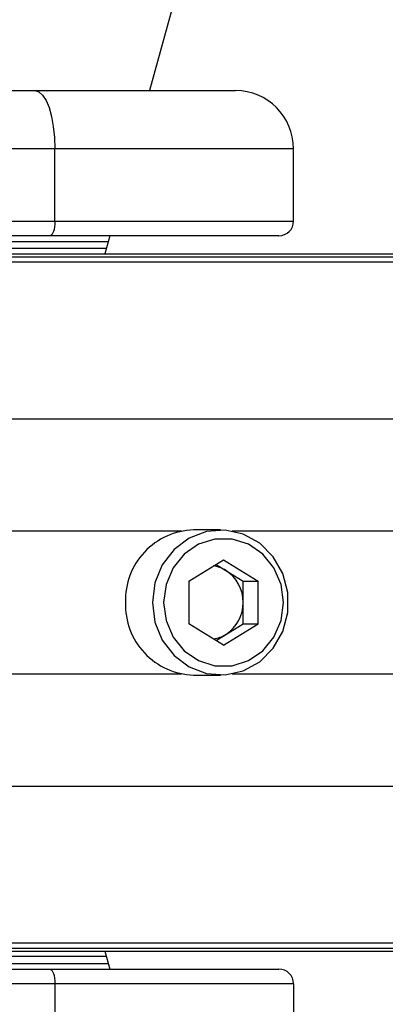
# Model space of a CAD drawing. Header units: millimetres. Extents: x 2183 to 18395, y 1142 to 15955.
# Tile 30 of 46: x 3410 to 3460, y 12400 to 12536. Entities that reach past the tile are written whole.
import ezdxf

# ---------------------------------------------------------------- set-up
doc = ezdxf.new("R2010")
doc.units = ezdxf.units.MM
doc.header["$LTSCALE"] = 2

msp = doc.modelspace()

# ---------------------------------------------------------------- linework, layer by layer
at = {"color": 7, "linetype": 'Continuous', "lineweight": 25}
for p, q in [((3326.9, 12525.96), (3411.72, 12525.96)), ((3411.72, 12525.96), (3439.35, 12525.96)), ((3414.45, 12517.96), (3329.64, 12517.96)), ((3414.45, 12507.96), (3414.45, 12517.96)), ((3447.35, 12517.96), (3414.45, 12517.96)), ((3447.35, 12507.96), (3447.35, 12517.96)), ((3329.64, 12507.96), (3414.45, 12507.96)), ((3414.45, 12507.96), (3447.35, 12507.96)), ((3413.77, 12505.96), (3328.95, 12505.96)), ((3405.35, 12505.16), (3421.81, 12505.16)), ((3445.35, 12505.96), (3413.77, 12505.96)), ((3422.03, 12505.96), (3421.35, 12503.46)), ((3358.23, 12503.46), (4592.57, 12503.46)), ((3362.09, 12503.07), (4614.52, 12503.07)), ((3437.29, 12465.46), (3433.56, 12465.46)), ((3432.93, 12458.4), (3437.71, 12461.33)), ((3436.67, 12460.7), (3438.02, 12459.87)), ((3437.71, 12461.33), (3442.48, 12458.4)), ((3438.02, 12459.87), (3440.41, 12458.4)), ((3432.93, 12458.4), (3432.93, 12452.53)), ((3440.41, 12458.4), (3442.48, 12458.4)), ((3440.41, 12455.46), (3440.41, 12458.4)), ((3442.48, 12452.53), (3442.48, 12458.4)), ((3440.41, 12452.53), (3440.41, 12455.46)), ((3437.71, 12449.59), (3432.93, 12452.53)), ((3437.71, 12449.59), (3442.48, 12452.53)), ((3438.02, 12451.06), (3440.41, 12452.53)), ((3440.41, 12452.53), (3442.48, 12452.53)), ((3436.67, 12450.23), (3438.02, 12451.06)), ((3433.56, 12445.46), (3437.29, 12445.46)), ((3358.23, 12407.46), (3752.12, 12407.46)), ((3362.09, 12407.85), (4614.52, 12407.85)), ((3421.35, 12407.46), (3422.03, 12404.96)), ((3328.95, 12404.96), (3413.77, 12404.96)), ((3405.31, 12405.76), (3421.81, 12405.76)), ((3413.77, 12404.96), (3445.35, 12404.96)), ((3414.45, 12402.96), (3329.64, 12402.96)), ((3414.45, 12402.96), (3414.45, 12392.96)), ((3447.35, 12402.96), (3414.45, 12402.96)), ((3447.35, 12402.96), (3447.35, 12392.96))]:
    msp.add_line(p, q, dxfattribs=at)
at = {"color": 8, "linetype": 'Continuous', "lineweight": 25}
for p, q in [((3421.55, 12504.21), (3405.35, 12504.21)), ((3365.61, 12502.36), (4888.97, 12502.36)), ((3366.32, 12480.76), (4888.21, 12480.76)), ((3362.23, 12465.31), (3431.93, 12465.31)), ((3438.92, 12465.31), (4473.48, 12465.31)), ((3362.23, 12445.62), (3431.93, 12445.62)), ((3438.92, 12445.62), (4473.48, 12445.62)), ((3366.32, 12430.16), (4888.21, 12430.16)), ((3365.61, 12408.57), (4888.97, 12408.57)), ((3421.55, 12406.71), (3405.31, 12406.71))]:
    msp.add_line(p, q, dxfattribs=at)
at = {"color": 7, "linetype": 'Continuous', "lineweight": 25, "flags": 128}
for points in [[(4084.08, 14917.97), (4000.62, 14613.9), (3914.37, 14299.67), (3828.12, 13985.44), (3741.87, 13671.21), (3612.49, 13199.86), (3547.81, 12964.19), (3483.12, 12728.52), (3427.52, 12525.96)], [(3411.72, 12525.96), (3412.25, 12525.81), (3412.76, 12525.35), (3413.24, 12524.61), (3413.65, 12523.62), (3413.99, 12522.41), (3414.24, 12521.02), (3414.4, 12519.52), (3414.45, 12517.96)], [(3414.45, 12507.96), (3414.44, 12507.57), (3414.4, 12507.2), (3414.34, 12506.85), (3414.25, 12506.55), (3414.15, 12506.3), (3414.03, 12506.11), (3413.9, 12506), (3413.77, 12505.96)], [(3427.91, 12455.46), (3428.25, 12452.76), (3429.27, 12450.27), (3430.89, 12448.15), (3432.97, 12446.58), (3435.38, 12445.67), (3437.93, 12445.49), (3440.43, 12446.04), (3442.7, 12447.29), (3444.57, 12449.15), (3445.9, 12451.48), (3446.59, 12454.1), (3446.59, 12456.82), (3445.9, 12459.45), (3444.57, 12461.77), (3442.7, 12463.63), (3440.43, 12464.89), (3437.93, 12465.44), (3435.38, 12465.25), (3432.97, 12464.34), (3430.89, 12462.77), (3429.27, 12460.66), (3428.25, 12458.16), (3427.91, 12455.46)], [(3429.45, 12455.46), (3429.78, 12452.98), (3430.76, 12450.7), (3432.3, 12448.81), (3434.27, 12447.46), (3436.53, 12446.75), (3438.88, 12446.75), (3441.14, 12447.46), (3443.11, 12448.81), (3444.65, 12450.7), (3445.63, 12452.98), (3445.96, 12455.46), (3445.63, 12457.94), (3444.65, 12460.22), (3443.11, 12462.11), (3441.14, 12463.47), (3438.88, 12464.17), (3436.53, 12464.17), (3434.27, 12463.47), (3432.3, 12462.11), (3430.76, 12460.22), (3429.78, 12457.94), (3429.45, 12455.46)], [(3413.77, 12404.96), (3413.9, 12404.92), (3414.03, 12404.81), (3414.15, 12404.63), (3414.25, 12404.38), (3414.34, 12404.07), (3414.4, 12403.73), (3414.44, 12403.35), (3414.45, 12402.96)]]:
    msp.add_lwpolyline(points, dxfattribs=at)
at = {"color": 7, "linetype": 'Continuous', "lineweight": 25}
for centre, radius, start, end in [((3138.37, 12455.46), 320, 20.1968, 225), ((3138.37, 12455.46), 317, 19.4104, 225), ((3439.35, 12517.96), 8, 0, 90), ((3445.35, 12507.96), 2, 270, 0), ((3433.87, 12455.77), 9.69, 91.794, 181.8372), ((3435.61, 12455.97), 4.58, 58.3032, 80.9164), ((3435.26, 12455.52), 5.15, 359.3644, 57.5397), ((3433.87, 12455.15), 9.69, 178.1628, 268.206), ((3435.26, 12455.41), 5.15, 302.4603, 0.6356), ((3435.61, 12454.96), 4.58, 279.0836, 301.6968), ((3445.35, 12402.96), 2, 0, 90)]:
    msp.add_arc(centre, radius, start, end, dxfattribs=at)

doc.saveas('drawing.dxf')
